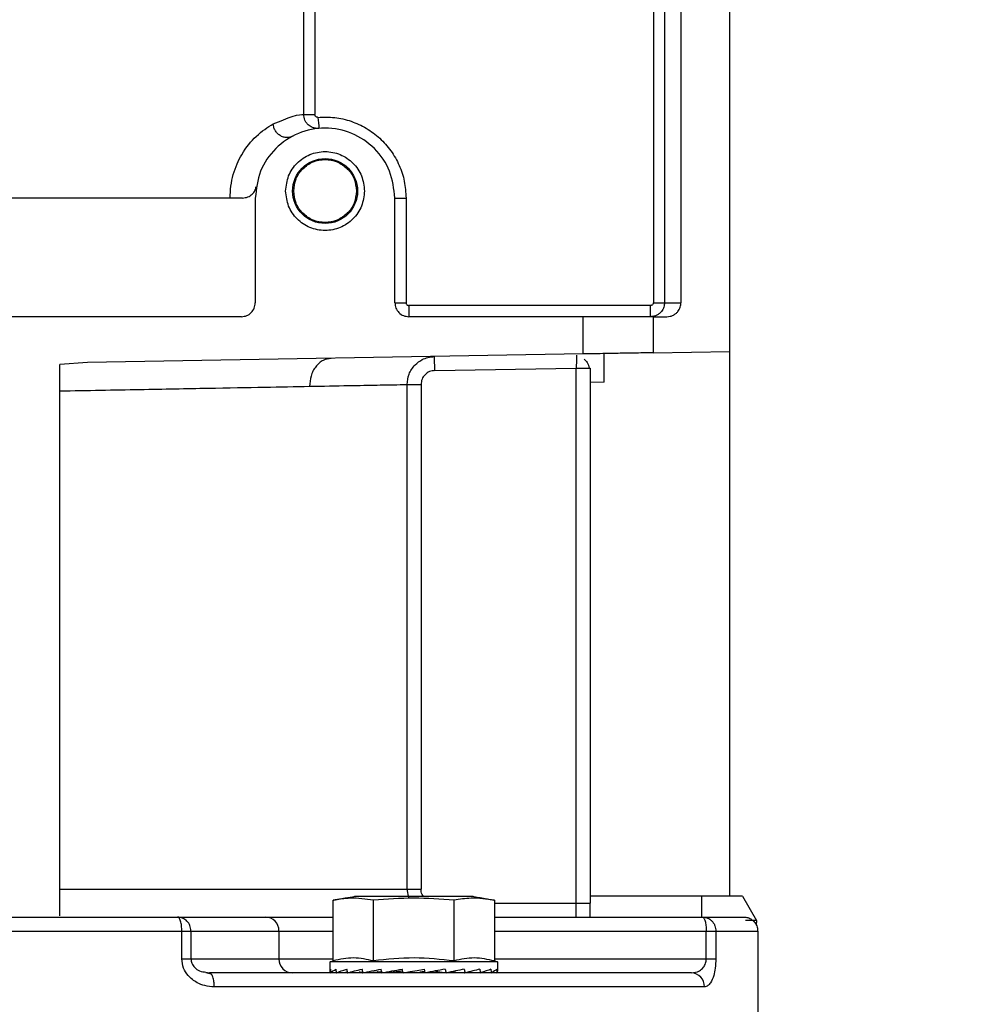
# Model space of a CAD drawing. Header units: inches. Extents: x 170 to 288, y 234 to 248.
# Tile 169 of 256: x 206.715 to 206.804, y 244.4929 to 244.5854. Entities that reach past the tile are written whole.
import ezdxf

# ---------------------------------------------------------------- set-up
doc = ezdxf.new("R2010")
doc.units = ezdxf.units.IN
doc.header["$LTSCALE"] = 0.25
doc.header["$MEASUREMENT"] = 0
doc.layers.add('ANNOTATIONS', color=1, linetype='Continuous')
doc.layers.add('SLIM E GUIDE MOTOR RH', color=7, linetype='Continuous')
doc.styles.add('ARIAL', font='arial.ttf', dxfattribs={"height": 0.09375})
doc.dimstyles.new('STANDARD$0', dxfattribs={"dimtxt": 0.09375, "dimasz": 0.09375, "dimexe": 0.03125, "dimexo": 0.046875, "dimgap": 0.09, "dimtad": 0, "dimtih": 1, "dimtoh": 1, "dimdec": 4, "dimzin": 0, "dimdsep": 46, "dimtxsty": 'ARIAL', "dimcen": 0.09, "dimadec": 0, "dimazin": 0, "dimtfac": 1, "dimtdec": 4, "dimtofl": 0, "dimtmove": 0, "dimatfit": 1, "dimfxl": 1, "dimtolj": 1, "dimtzin": 0, "dimarcsym": 0})

# ---------------------------------------------------------------- blocks, each defined once
blk = doc.blocks.new('*D15')
at = {"layer": 'ANNOTATIONS', "color": 0, "lineweight": -2, "transparency": 16777216}
for p, q in [((206.2789159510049, 244.2744642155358), (206.2789159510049, 245.4337754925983)), ((206.9035328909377, 244.7789401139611), (206.9035328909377, 245.4337754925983)), ((206.1851659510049, 245.4025254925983), (206.0914159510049, 245.4025254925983)), ((206.9972828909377, 245.4025254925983), (207.0910328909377, 245.4025254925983))]:
    blk.add_line(p, q, dxfattribs=at)
at = {"layer": 'ANNOTATIONS', "color": 0, "transparency": 16777216}
for points in [[(206.1851659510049, 245.4181504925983), (206.1851659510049, 245.3869004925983), (206.2789159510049, 245.4025254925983)], [(206.9972828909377, 245.4181504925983), (206.9972828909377, 245.3869004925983), (206.9035328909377, 245.4025254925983)]]:
    blk.add_solid(points, dxfattribs=at)
at = {"layer": 'defpoints', "color": 0, "transparency": 16777216}
for p in [(206.9035328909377, 245.4025254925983), (206.9035328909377, 244.6851901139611), (206.2789159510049, 244.1807142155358)]:
    blk.add_point(p, dxfattribs=at)
at = {"layer": 'ANNOTATIONS', "color": 0, "transparency": 16777216, "insert": (206.642345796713, 245.4025254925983), "char_height": 0.09375, "attachment_point": 5, "style": 'ARIAL'}
blk.add_mtext('\\A1;27 1/2"', dxfattribs=at)

msp = doc.modelspace()

# ---------------------------------------------------------------- linework, layer by layer
at = {"layer": 'SLIM E GUIDE MOTOR RH'}
for p, q in [((206.7817316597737, 244.5030271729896), (206.7817316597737, 244.775993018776)), ((206.7771385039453, 244.6188480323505), (206.7771385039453, 244.5588014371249)), ((206.7416673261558, 244.5764871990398), (206.7416673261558, 244.590964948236)), ((206.7427192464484, 244.5906836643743), (206.7427161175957, 244.5764871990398)), ((206.7745437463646, 244.5866778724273), (206.7745437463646, 244.5588014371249)), ((206.7755928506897, 244.5866778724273), (206.7755928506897, 244.5588014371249)), ((206.7416673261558, 244.5764871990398), (206.7427161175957, 244.5764871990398)), ((206.737112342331, 244.5686439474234), (206.737112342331, 244.5588014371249)), ((206.7502356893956, 244.5588014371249), (206.7502356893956, 244.5686439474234)), ((206.7502356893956, 244.5686439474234), (206.7512857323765, 244.5686439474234)), ((206.7512857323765, 244.5686439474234), (206.7512857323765, 244.5588014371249)), ((206.7502356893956, 244.5588014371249), (206.7512857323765, 244.5588014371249)), ((206.7745437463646, 244.5588014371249), (206.7771385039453, 244.5588014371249)), ((206.7515479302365, 244.5585390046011), (206.7515479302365, 244.5574891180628)), ((206.7742812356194, 244.5585390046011), (206.7515479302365, 244.5585390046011)), ((206.7742812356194, 244.5574891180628), (206.7742812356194, 244.5585390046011)), ((206.7358001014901, 244.5574891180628), (206.6754326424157, 244.5574891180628)), ((206.7679521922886, 244.5574891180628), (206.7515479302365, 244.5574891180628)), ((206.7679521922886, 244.5539840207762), (206.7679521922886, 244.5574891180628)), ((206.7745140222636, 244.5574891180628), (206.7758256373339, 244.5574891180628)), ((206.7745140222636, 244.5574891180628), (206.7745140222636, 244.5540985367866)), ((206.7679521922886, 244.5539840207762), (206.7213185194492, 244.5531699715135)), ((206.7699208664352, 244.551324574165), (206.7699208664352, 244.554018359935)), ((206.7745140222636, 244.5540985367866), (206.7817316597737, 244.5542245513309)), ((206.7213185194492, 244.5531699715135), (206.7187397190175, 244.553008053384)), ((206.7187397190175, 244.5011793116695), (206.7187397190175, 244.553008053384)), ((206.7539899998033, 244.5524277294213), (206.7672960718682, 244.5526600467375)), ((206.7672960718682, 244.5010586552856), (206.7672960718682, 244.5526600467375)), ((206.7685094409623, 244.5526600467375), (206.768608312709, 244.5526600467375)), ((206.768608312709, 244.5526600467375), (206.768608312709, 244.5023709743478)), ((206.7699208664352, 244.551324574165), (206.768608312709, 244.5513016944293)), ((206.7513883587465, 244.5036833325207), (206.7513883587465, 244.5511154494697)), ((206.7513883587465, 244.5511154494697), (206.7526962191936, 244.5511154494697)), ((206.7526962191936, 244.5511154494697), (206.7526962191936, 244.5036833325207)), ((206.7187397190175, 244.5036833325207), (206.7526962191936, 244.5036833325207)), ((206.7515469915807, 244.502860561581), (206.7513883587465, 244.5036833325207)), ((206.7829128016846, 244.5030271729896), (206.768608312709, 244.5030271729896)), ((206.7791071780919, 244.5010586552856), (206.7791071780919, 244.5030271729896)), ((206.7829128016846, 244.5030271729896), (206.7842363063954, 244.5007348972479)), ((206.7444372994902, 244.4969388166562), (206.7444372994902, 244.5026312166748)), ((206.7575913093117, 244.502995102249), (206.7464366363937, 244.502995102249)), ((206.7482257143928, 244.4969388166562), (206.7482257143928, 244.5026312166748)), ((206.7558022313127, 244.4969388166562), (206.7558022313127, 244.5026312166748)), ((206.7595906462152, 244.5026312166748), (206.7595906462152, 244.4969388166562)), ((206.7595906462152, 244.5023709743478), (206.7672960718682, 244.5023709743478)), ((206.7672960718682, 244.5023709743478), (206.768608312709, 244.5023709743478)), ((206.7297917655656, 244.5010586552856), (206.7380700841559, 244.5010586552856)), ((206.7595906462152, 244.5010586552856), (206.7791731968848, 244.5010586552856)), ((206.7842363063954, 244.5007348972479), (206.7831978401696, 244.5007348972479)), ((206.7842363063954, 244.5007348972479), (206.7842131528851, 244.5002927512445)), ((206.6810310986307, 244.4997463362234), (206.7302013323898, 244.4997463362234)), ((206.7302013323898, 244.4971216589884), (206.7302013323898, 244.4997463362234)), ((206.7310592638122, 244.4997463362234), (206.7310592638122, 244.4971216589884)), ((206.7310592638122, 244.4997463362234), (206.7393378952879, 244.4997463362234)), ((206.7393378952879, 244.4997463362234), (206.7393378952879, 244.4971216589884)), ((206.7393378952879, 244.4997463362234), (206.7444372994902, 244.4997463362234)), ((206.7595906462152, 244.4997463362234), (206.7795129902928, 244.4997463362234)), ((206.7795129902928, 244.4971216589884), (206.7795129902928, 244.4997463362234)), ((206.7804200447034, 244.4997463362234), (206.7804200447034, 244.4971216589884)), ((206.7804200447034, 244.4997463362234), (206.7843564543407, 244.4997463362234)), ((206.7843564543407, 244.4997463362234), (206.7843564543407, 244.4912161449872)), ((206.7302013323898, 244.4971216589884), (206.7393378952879, 244.4971216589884)), ((206.7393378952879, 244.4971216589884), (206.7444372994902, 244.4971216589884)), ((206.7441400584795, 244.4968591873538), (206.7444372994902, 244.4969388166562)), ((206.7441400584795, 244.4959938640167), (206.7441400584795, 244.4968591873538)), ((206.7598878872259, 244.4968591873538), (206.7441400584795, 244.4968591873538)), ((206.7595906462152, 244.4971216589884), (206.7795129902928, 244.4971216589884)), ((206.7595906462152, 244.4969388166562), (206.7598878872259, 244.4968591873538)), ((206.7598878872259, 244.4968591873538), (206.7598878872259, 244.4959938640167)), ((206.7795129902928, 244.4971216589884), (206.7804200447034, 244.4971216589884)), ((206.732462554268, 244.495833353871), (206.7329606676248, 244.4957177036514)), ((206.732472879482, 244.4958773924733), (206.7327917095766, 244.4958093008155)), ((206.7329609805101, 244.4957171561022), (206.7327917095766, 244.4958093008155)), ((206.7442045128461, 244.4958167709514), (206.744210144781, 244.4958170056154)), ((206.744210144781, 244.4958167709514), (206.7447451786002, 244.4958401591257)), ((206.7447314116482, 244.4958167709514), (206.7447470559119, 244.4958175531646)), ((206.7447470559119, 244.4958167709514), (206.7457726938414, 244.4958633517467)), ((206.7457545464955, 244.4958167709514), (206.7457792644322, 244.4958182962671)), ((206.7457795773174, 244.4958167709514), (206.7472229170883, 244.4958901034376)), ((206.7472041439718, 244.4958167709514), (206.7472363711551, 244.4958195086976)), ((206.7472366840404, 244.4958167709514), (206.7489954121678, 244.495926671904)), ((206.7486011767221, 244.4958951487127), (206.7486380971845, 244.4959043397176)), ((206.7486258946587, 244.4959035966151), (206.7486011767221, 244.4958951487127)), ((206.749019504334, 244.4958167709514), (206.750757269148, 244.4959715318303)), ((206.7503677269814, 244.4958951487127), (206.7509622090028, 244.496003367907)), ((206.750757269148, 244.4959715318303), (206.7503677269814, 244.4958951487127)), ((206.7525754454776, 244.4958951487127), (206.7530253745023, 244.4959715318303)), ((206.7529796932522, 244.4961636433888), (206.7530619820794, 244.4958167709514)), ((206.7540948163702, 244.4959715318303), (206.753660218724, 244.4958951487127)), ((206.7540882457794, 244.4960004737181), (206.7540948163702, 244.4959715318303)), ((206.7540948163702, 244.4959715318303), (206.7550459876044, 244.4958167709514)), ((206.7555938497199, 244.4959224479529), (206.7568234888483, 244.4958167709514)), ((206.7562790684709, 244.4958487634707), (206.7567909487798, 244.4958167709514)), ((206.7570866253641, 244.4958757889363), (206.758248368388, 244.4958167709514)), ((206.75713324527, 244.4958865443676), (206.75827339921, 244.4958167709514)), ((206.7584082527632, 244.4958563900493), (206.7592805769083, 244.4958167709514)), ((206.7584223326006, 244.4958606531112), (206.7592965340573, 244.4958167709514)), ((206.7593409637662, 244.4958376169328), (206.7598178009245, 244.4958167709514)), ((206.7593428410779, 244.4958384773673), (206.7598231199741, 244.4958167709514)), ((206.7781184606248, 244.4958093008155), (206.7783668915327, 244.4958492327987)), ((206.7793474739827, 244.4944969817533), (206.7332522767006, 244.4944969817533))]:
    msp.add_line(p, q, dxfattribs=at)
at = {"layer": 'SLIM E GUIDE MOTOR RH', "flags": 128}
for points in [[(206.7539899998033, 244.5524277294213), (206.7539856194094, 244.5526837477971), (206.7539812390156, 244.5529299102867), (206.753977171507, 244.5531567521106), (206.753973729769, 244.5533555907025), (206.7539709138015, 244.5535187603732), (206.7539687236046, 244.5536400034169), (206.7539674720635, 244.5537147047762), (206.7539671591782, 244.5537398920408)], [(206.7510066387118, 244.4958167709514), (206.7516633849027, 244.4959322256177), (206.7523226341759, 244.4960481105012), (206.7529796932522, 244.4961636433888)]]:
    msp.add_lwpolyline(points, dxfattribs=at)
at = {"layer": 'SLIM E GUIDE MOTOR RH'}
msp.add_circle((206.7436740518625, 244.5693001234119), 0.003051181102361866, dxfattribs=at)
for centre, radius, start, end in [((206.9943078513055, 244.5979552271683), 0.2522434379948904, 184.941854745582, 185.1803192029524), ((206.738047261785, 244.4997680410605), 0.001290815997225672, 359.03653644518, 88.98692480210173), ((206.7406280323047, 244.4970994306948), 0.001290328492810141, 179.0129254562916, 268.9946958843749), ((206.7780752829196, 244.4945372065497), 0.001272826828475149, 358.1889956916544, 88.05600028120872)]:
    msp.add_arc(centre, radius, start, end, dxfattribs=at)
at = {"layer": 'SLIM E GUIDE MOTOR RH', "extrusion": (0, 0, -1)}
for centre, major_axis, ratio, start_param, end_param in [((206.7520139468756, 244.4959938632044), (-0.007874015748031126, 0), 0.1757871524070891, 6.154890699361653, 6.406153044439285), ((206.7520139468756, 244.5002348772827), (0, 0.03319175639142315), 0.2372280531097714, 4.578884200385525, 4.589421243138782), ((206.7520139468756, 244.5002348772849), (-0.0021501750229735, 0.03318812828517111), 0.2282368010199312, 4.593670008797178, 4.604207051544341), ((206.7520139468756, 244.4959938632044), (-0.007873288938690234, -0.0007082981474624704), 0.1510418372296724, 0.4088913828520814, 0.6601537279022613), ((206.7520139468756, 244.4959938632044), (-0.007873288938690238, 0.0007082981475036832), 0.1510418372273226, 5.617704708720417, 5.649603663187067), ((206.7520139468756, 244.5002348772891), (-0.004106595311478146, 0.03318134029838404), 0.2024732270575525, 4.603937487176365, 4.614474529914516), ((206.7520139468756, 244.4959938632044), (-0.007873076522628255, -0.0009937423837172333), 0.1223802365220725, 0.6725492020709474, 0.9238115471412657), ((206.7520139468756, 244.5002348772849), (-0.006910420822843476, 0.03318244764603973), 0.1137473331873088, 4.602568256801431, 4.613105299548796), ((206.7520139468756, 244.4959938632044), (-0.007873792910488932, -0.001339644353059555), 0.04421959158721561, 1.188225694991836, 1.439488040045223), ((206.7520139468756, 244.5002348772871), (-0.00763236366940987, 0.03318877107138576), 0.05832561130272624, 4.592296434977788, 4.602833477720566), ((206.7520139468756, 244.4959938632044), (-0.00787379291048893, -0.001339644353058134), 0.04421959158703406, 4.335145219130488, 4.586407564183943), ((206.7520139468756, 244.5002348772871), (-0.007632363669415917, 0.03318877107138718), 0.0583256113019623, 1.707176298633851, 1.71771334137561), ((206.7520139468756, 244.4959938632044), (-0.007873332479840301, -0.001207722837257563), 0.08588791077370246, 4.078996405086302, 4.330258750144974), ((206.7520139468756, 244.5002348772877), (-0.005722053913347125, 0.0331786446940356), 0.1630291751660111, 1.721872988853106, 1.732410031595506), ((206.7520139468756, 244.4959938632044), (-0.007873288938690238, -0.000708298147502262), 0.151041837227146, 3.555810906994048, 3.807073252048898), ((206.7520139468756, 244.500234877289), (-0.004106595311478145, 0.03318134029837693), 0.2024732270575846, 1.718817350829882, 1.729354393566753), ((206.7520139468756, 244.4959938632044), (-0.007873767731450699, -0.0003688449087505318), 0.1694362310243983, 3.288361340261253, 3.539623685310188), ((206.7520139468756, 244.5002348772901), (-0.002150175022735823, 0.03318812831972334), 0.228236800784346, 1.708549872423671, 1.719086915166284), ((206.7520139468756, 244.4959938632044), (-0.007874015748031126, 0), 0.1757871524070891, 3.141592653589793, 3.26988726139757)]:
    msp.add_ellipse(centre, major_axis=major_axis, ratio=ratio, start_param=start_param, end_param=end_param, dxfattribs=at)
at = {"layer": 'SLIM E GUIDE MOTOR RH', "extrusion": (0, 0, -0.9999999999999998)}
for major_axis, ratio, start_param, end_param in [((-0.007873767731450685, -0.0003688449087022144), 0.1694362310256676, 0.1414418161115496, 0.3927041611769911), ((-0.00787307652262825, 0.000993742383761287), 0.1223802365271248, 5.354046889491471, 5.404737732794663), ((-0.007873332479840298, -0.001207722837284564), 0.08588791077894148, 0.9320768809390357, 1.183339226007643), ((-0.00787307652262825, -0.000993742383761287), 0.1223802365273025, 3.819468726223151, 4.070731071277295)]:
    msp.add_ellipse((206.7520139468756, 244.4959938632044), major_axis=major_axis, ratio=ratio, start_param=start_param, end_param=end_param, dxfattribs=at)
at = {"layer": 'SLIM E GUIDE MOTOR RH', "extrusion": (0, 0, -0.9999999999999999)}
for centre, major_axis, ratio, start_param, end_param in [((206.7520139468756, 244.5002348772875), (-0.005722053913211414, 0.03317864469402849), 0.1630291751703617, 4.606993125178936, 4.617530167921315), ((206.7520139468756, 244.5002348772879), (-0.006910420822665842, 0.03318244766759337), 0.1137473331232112, 1.717448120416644, 1.727985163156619)]:
    msp.add_ellipse(centre, major_axis=major_axis, ratio=ratio, start_param=start_param, end_param=end_param, dxfattribs=at)
at = {"layer": 'SLIM E GUIDE MOTOR RH'}
for points, knots in [([(206.7387872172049, 244.5756047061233), (206.7394566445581, 244.5758789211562), (206.7409985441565, 244.5765105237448), (206.741425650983, 244.5764956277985), (206.7416673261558, 244.5764871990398)], [0, 0, 0, 0, 0.4341575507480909, 0.9999999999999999, 0.9999999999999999, 0.9999999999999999, 0.9999999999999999]), ([(206.7430947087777, 244.5751800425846), (206.7429820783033, 244.5751784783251), (206.7427711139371, 244.5751755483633), (206.7424207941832, 244.5752806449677), (206.7421250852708, 244.5754678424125), (206.7419005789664, 244.575722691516), (206.7417666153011, 244.5759644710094), (206.7416827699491, 244.5762224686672), (206.7416724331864, 244.5763996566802), (206.7416673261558, 244.5764871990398)], [0, 0, 0, 0, 0.1548318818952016, 0.2900104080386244, 0.49957185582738, 0.6290773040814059, 0.7556171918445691, 0.8792590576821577, 0.9999999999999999, 0.9999999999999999, 0.9999999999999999, 0.9999999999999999]), ([(206.7430020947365, 244.576225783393), (206.7429833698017, 244.5762252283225), (206.7429468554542, 244.5762241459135), (206.7428935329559, 244.5762363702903), (206.7428443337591, 244.5762592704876), (206.7428005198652, 244.5762922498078), (206.742763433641, 244.5763325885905), (206.7427361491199, 244.5763794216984), (206.7427196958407, 244.5764317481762), (206.7427173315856, 244.5764683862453), (206.7427161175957, 244.5764871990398)], [0, 0, 0, 0, 0.1286120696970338, 0.2507985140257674, 0.37278043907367, 0.4999797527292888, 0.6261133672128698, 0.7477966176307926, 0.8704994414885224, 1, 1, 1, 1]), ([(206.7430020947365, 244.576225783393), (206.7435290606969, 244.5762407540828), (206.744582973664, 244.5762706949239), (206.7461325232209, 244.5759016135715), (206.7475746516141, 244.5752445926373), (206.7488500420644, 244.574298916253), (206.7499047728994, 244.5731120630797), (206.7506865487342, 244.571733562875), (206.7511905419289, 244.5702225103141), (206.7512540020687, 244.5691701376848), (206.7512857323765, 244.5686439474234)], [0, 0, 0, 0, 0.1250053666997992, 0.2500062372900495, 0.3749911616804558, 0.5000065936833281, 0.6250041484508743, 0.7500017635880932, 0.8749999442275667, 1, 1, 1, 1]), ([(206.7347409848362, 244.5686439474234), (206.7347559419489, 244.5690200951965), (206.7347862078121, 244.569781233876), (206.7351087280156, 244.5712399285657), (206.7358974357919, 244.5730197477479), (206.7373174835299, 244.5746924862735), (206.738266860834, 244.5752817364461), (206.7387872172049, 244.5756047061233)], [0, 0, 0, 0, 0.09729799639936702, 0.196883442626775, 0.3990288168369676, 0.6706060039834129, 1, 1, 1, 1]), ([(206.7406066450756, 244.5744446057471), (206.7405259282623, 244.5744091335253), (206.7403563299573, 244.5743346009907), (206.7400610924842, 244.5743074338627), (206.7397432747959, 244.5743595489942), (206.7394314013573, 244.5745049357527), (206.7391605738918, 244.574730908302), (206.7389591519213, 244.5750102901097), (206.7388294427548, 244.575307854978), (206.7388008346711, 244.5755089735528), (206.7387872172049, 244.5756047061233)], [0, 0, 0, 0, 0.1109681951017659, 0.2331610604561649, 0.3641492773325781, 0.4999841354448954, 0.6358320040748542, 0.7667959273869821, 0.8889947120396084, 1, 1, 1, 1]), ([(206.7502356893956, 244.5686439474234), (206.7501371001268, 244.5695027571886), (206.7499399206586, 244.5712203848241), (206.7484225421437, 244.5734046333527), (206.7462535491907, 244.5748639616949), (206.7436740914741, 244.575376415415), (206.7410945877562, 244.5748641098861), (206.7389258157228, 244.5734044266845), (206.7374080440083, 244.5712204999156), (206.7372109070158, 244.5695027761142), (206.737112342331, 244.5686439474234)], [0, 0, 0, 0, 0.1249989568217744, 0.2499990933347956, 0.3750024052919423, 0.4999946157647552, 0.6250018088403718, 0.7499924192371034, 0.8750010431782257, 1, 1, 1, 1]), ([(206.7399667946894, 244.5693001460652), (206.7400225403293, 244.5697853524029), (206.7401340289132, 244.5707557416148), (206.7409911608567, 244.5719898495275), (206.7422166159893, 244.5728145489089), (206.7436740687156, 244.5731039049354), (206.7451315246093, 244.5728145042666), (206.7463568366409, 244.5719897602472), (206.7472143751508, 244.570755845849), (206.7473258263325, 244.569785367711), (206.7473815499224, 244.5693001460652)], [0, 0, 0, 0, 0.1249970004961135, 0.2499879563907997, 0.3749901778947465, 0.5000057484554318, 0.6249948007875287, 0.7499970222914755, 0.8750029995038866, 1, 1, 1, 1]), ([(206.740721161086, 244.5693001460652), (206.740765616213, 244.569686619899), (206.7408545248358, 244.5704595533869), (206.741537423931, 244.5714422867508), (206.7425133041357, 244.5720992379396), (206.7436740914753, 244.5723296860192), (206.7448348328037, 244.5720990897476), (206.7458109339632, 244.5714424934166), (206.7464934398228, 244.5704594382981), (206.7465823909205, 244.5696866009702), (206.7466268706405, 244.5693001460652)], [0, 0, 0, 0, 0.1250070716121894, 0.2500095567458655, 0.3749932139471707, 0.5000119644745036, 0.6249974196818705, 0.750009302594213, 0.8749929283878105, 1, 1, 1, 1]), ([(206.7359102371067, 244.5686439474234), (206.7360829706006, 244.5686632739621), (206.7364095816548, 244.5686998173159), (206.7368104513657, 244.5689690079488), (206.7370912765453, 244.56932027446), (206.7371684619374, 244.569605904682), (206.7372040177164, 244.5697374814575)], [0, 0, 0, 0, 0.3122329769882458, 0.5903819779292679, 0.8113077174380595, 1, 1, 1, 1]), ([(206.7473815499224, 244.5693001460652), (206.7473258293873, 244.5688148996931), (206.7472143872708, 244.5678443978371), (206.7463568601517, 244.5666104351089), (206.7451314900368, 244.5657858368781), (206.7436740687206, 244.5654962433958), (206.7422166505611, 244.56578579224), (206.7409911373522, 244.5666103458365), (206.7401340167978, 244.5678445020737), (206.7400225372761, 244.5688149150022), (206.7399667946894, 244.5693001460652)], [0, 0, 0, 0, 0.1250025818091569, 0.2500075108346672, 0.3750049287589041, 0.4999942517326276, 0.6250100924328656, 0.7500075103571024, 0.874997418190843, 1, 1, 1, 1]), ([(206.7466268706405, 244.5693001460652), (206.7465823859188, 244.5689136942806), (206.7464934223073, 244.5681408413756), (206.7458109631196, 244.5671577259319), (206.7448348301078, 244.566501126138), (206.7436740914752, 244.5662705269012), (206.7425133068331, 244.566500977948), (206.741537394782, 244.5671579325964), (206.7408545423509, 244.5681407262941), (206.7407656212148, 244.5689136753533), (206.740721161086, 244.5693001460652)], [0, 0, 0, 0, 0.1250053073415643, 0.2499942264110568, 0.3750043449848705, 0.4999880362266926, 0.6250050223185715, 0.7499869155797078, 0.8749946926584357, 1, 1, 1, 1]), ([(206.7359102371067, 244.5686439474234), (206.7337433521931, 244.5686439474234), (206.7294095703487, 244.5686439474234), (206.7218773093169, 244.5686439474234), (206.7138892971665, 244.5686439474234), (206.7056163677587, 244.5686439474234), (206.6973433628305, 244.5686439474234), (206.6893552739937, 244.5686439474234), (206.681823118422, 244.5686439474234), (206.6774893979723, 244.5686439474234), (206.6753225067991, 244.5686439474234)], [0, 0, 0, 0, 0.1250004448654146, 0.2500015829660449, 0.3750005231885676, 0.4999998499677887, 0.6249991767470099, 0.750002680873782, 0.8749995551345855, 1, 1, 1, 1]), ([(206.7358001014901, 244.5574891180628), (206.7359720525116, 244.5575088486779), (206.7363159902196, 244.5575483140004), (206.7367498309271, 244.5578517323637), (206.7370532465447, 244.5582855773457), (206.7370926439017, 244.558629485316), (206.737112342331, 244.5588014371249)], [0, 0, 0, 0, 0.2499891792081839, 0.5000302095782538, 0.7500182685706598, 1, 1, 1, 1]), ([(206.7502356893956, 244.5588014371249), (206.7502553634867, 244.5586294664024), (206.7502947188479, 244.5582854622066), (206.7505985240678, 244.5578519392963), (206.7510320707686, 244.5575482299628), (206.7513759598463, 244.5575088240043), (206.7515479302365, 244.5574891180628)], [0, 0, 0, 0, 0.2499922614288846, 0.5000757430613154, 0.7500002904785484, 1, 1, 1, 1]), ([(206.7512857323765, 244.5588014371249), (206.7512894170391, 244.5587665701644), (206.7512967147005, 244.5586975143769), (206.7513585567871, 244.558611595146), (206.7514444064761, 244.558550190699), (206.7515133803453, 244.5585427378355), (206.7515479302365, 244.5585390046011)], [0, 0, 0, 0, 0.2525043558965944, 0.5000977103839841, 0.7495925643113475, 1, 1, 1, 1]), ([(206.7755928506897, 244.5588014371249), (206.7755801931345, 244.5586638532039), (206.775552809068, 244.5583661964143), (206.7753562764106, 244.5580194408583), (206.7751145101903, 244.5577753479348), (206.77487587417, 244.5576203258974), (206.7745928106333, 244.5575108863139), (206.7743869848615, 244.5574965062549), (206.7742812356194, 244.5574891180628)], [0, 0, 0, 0, 0.2001974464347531, 0.4331184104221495, 0.5624815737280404, 0.7000801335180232, 0.8459070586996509, 0.9999999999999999, 0.9999999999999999, 0.9999999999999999, 0.9999999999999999]), ([(206.7745437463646, 244.5588014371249), (206.7745400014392, 244.5587668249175), (206.7745325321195, 244.5586977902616), (206.7744709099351, 244.5586119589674), (206.7743850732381, 244.5585500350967), (206.774316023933, 244.5585427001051), (206.7742812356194, 244.5585390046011)], [0, 0, 0, 0, 0.2507363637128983, 0.5000980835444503, 0.7481401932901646, 1, 1, 1, 1]), ([(206.7758256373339, 244.5574891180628), (206.7759292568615, 244.5574960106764), (206.776136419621, 244.5575097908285), (206.7764181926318, 244.5576193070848), (206.7766607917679, 244.5577751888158), (206.7769022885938, 244.5580201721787), (206.7770990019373, 244.5583686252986), (206.77712604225, 244.5586648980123), (206.7771385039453, 244.5588014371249)], [0, 0, 0, 0, 0.1508367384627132, 0.3015624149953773, 0.4351885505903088, 0.5691054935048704, 0.8014196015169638, 1, 1, 1, 1]), ([(206.7745140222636, 244.5574891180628), (206.7744647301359, 244.5574891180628), (206.7743661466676, 244.5574891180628), (206.773607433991, 244.5574891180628), (206.7725229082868, 244.5574891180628), (206.7712331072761, 244.5574891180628), (206.7699433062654, 244.5574891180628), (206.7688587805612, 244.5574891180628), (206.7681000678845, 244.5574891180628), (206.7680014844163, 244.5574891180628), (206.7679521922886, 244.5574891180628)], [0, 0, 0, 0, 0.1249971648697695, 0.2499923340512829, 0.3749938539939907, 0.5, 0.6250061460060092, 0.750007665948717, 0.8750028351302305, 1, 1, 1, 1]), ([(206.7745140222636, 244.5540985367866), (206.7744690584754, 244.5540977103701), (206.7744005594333, 244.554096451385), (206.773988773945, 244.5540892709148), (206.7734844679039, 244.5540807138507), (206.7728073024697, 244.5540684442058), (206.7719977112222, 244.5540544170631), (206.7712331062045, 244.5540413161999), (206.7704685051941, 244.554028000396), (206.7696589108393, 244.5540141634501), (206.7689817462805, 244.5540018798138), (206.7684774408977, 244.5539931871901), (206.7680656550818, 244.5539860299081), (206.7679971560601, 244.553984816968), (206.7679521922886, 244.5539840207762)], [0, 0, 0, 0, 0.1212618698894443, 0.1847335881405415, 0.2498943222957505, 0.3548404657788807, 0.4224418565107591, 0.4999999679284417, 0.5775582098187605, 0.6451594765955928, 0.750105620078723, 0.8152664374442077, 0.8787381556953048, 1, 1, 1, 1]), ([(206.768608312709, 244.5539954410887), (206.7685921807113, 244.5539951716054), (206.7685585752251, 244.5539946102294), (206.7683451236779, 244.5539908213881), (206.7680836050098, 244.5539862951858), (206.7679521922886, 244.5539840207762)], [0, 0, 0, 0, 0.3147431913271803, 0.6556595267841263, 1, 1, 1, 1]), ([(206.7442570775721, 244.5535703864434), (206.743996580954, 244.5535312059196), (206.7435960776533, 244.5534709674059), (206.7431176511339, 244.5531403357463), (206.7427904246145, 244.5528010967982), (206.7425279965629, 244.5523826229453), (206.7422759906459, 244.5517761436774), (206.7422370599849, 244.5512731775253), (206.7422117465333, 244.5509461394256)], [0, 0, 0, 0, 0.2399316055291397, 0.3688854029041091, 0.5004377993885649, 0.631924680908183, 0.7606704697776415, 0.9999999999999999, 0.9999999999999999, 0.9999999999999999, 0.9999999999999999]), ([(206.7513883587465, 244.5511154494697), (206.7514231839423, 244.5514452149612), (206.7514763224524, 244.5519483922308), (206.7517981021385, 244.5525531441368), (206.752190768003, 244.5530488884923), (206.7527191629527, 244.5534328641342), (206.7533553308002, 244.5536860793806), (206.7537534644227, 244.5537210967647), (206.7539671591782, 244.5537398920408)], [0, 0, 0, 0, 0.2416307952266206, 0.3686957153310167, 0.499512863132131, 0.7063832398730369, 0.8424037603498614, 0.9999999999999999, 0.9999999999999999, 0.9999999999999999, 0.9999999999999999]), ([(206.7673170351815, 244.553866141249), (206.7673164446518, 244.5538325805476), (206.7673151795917, 244.5537606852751), (206.7673119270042, 244.5535591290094), (206.7673070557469, 244.5532901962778), (206.7673011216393, 244.5529658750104), (206.7672978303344, 244.5527665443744), (206.7672960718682, 244.5526600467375)], [0, 0, 0, 0, 0.1532637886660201, 0.3283287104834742, 0.6101542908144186, 0.7917146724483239, 0.9999999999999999, 0.9999999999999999, 0.9999999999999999, 0.9999999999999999]), ([(206.7680338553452, 244.5534891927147), (206.7681371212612, 244.5533938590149), (206.7683603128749, 244.5531878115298), (206.7684619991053, 244.5528313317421), (206.7685166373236, 244.552639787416)], [0, 0, 0, 0, 0.4626782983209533, 1, 1, 1, 1]), ([(206.7680385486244, 244.5534918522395), (206.7681400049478, 244.553399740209), (206.7683611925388, 244.553198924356), (206.7684622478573, 244.5528493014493), (206.7685169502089, 244.5526600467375)], [0, 0, 0, 0, 0.4586890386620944, 1, 1, 1, 1]), ([(206.7539899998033, 244.5524277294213), (206.7538198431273, 244.5524055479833), (206.7534796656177, 244.5523612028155), (206.7530529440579, 244.5520568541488), (206.752754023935, 244.5516263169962), (206.7527154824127, 244.551285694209), (206.7526962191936, 244.5511154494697)], [0, 0, 0, 0, 0.2502233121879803, 0.5002468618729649, 0.7502212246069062, 1, 1, 1, 1]), ([(206.7672960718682, 244.5526600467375), (206.7674689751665, 244.5526600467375), (206.7678148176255, 244.5526600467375), (206.7682343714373, 244.5526600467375), (206.768473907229, 244.5526600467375), (206.768509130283, 244.5526600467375), (206.7685094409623, 244.5526600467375)], [0, 0, 0, 0, 0.3323250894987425, 0.6647191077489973, 0.9970427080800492, 0.9999999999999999, 0.9999999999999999, 0.9999999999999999, 0.9999999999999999]), ([(206.7187397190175, 244.5505129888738), (206.7212865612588, 244.5505598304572), (206.7262058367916, 244.5506503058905), (206.732626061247, 244.550768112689), (206.7380037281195, 244.5508680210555), (206.7408483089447, 244.5509208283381), (206.7422117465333, 244.5509461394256)], [0, 0, 0, 0, 0.278646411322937, 0.5382109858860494, 0.7786596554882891, 1, 1, 1, 1]), ([(206.7422117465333, 244.5509461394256), (206.743482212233, 244.550969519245), (206.7460006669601, 244.5510158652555), (206.7486965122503, 244.5510654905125), (206.7506087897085, 244.5511009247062), (206.7511301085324, 244.551110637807), (206.7513883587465, 244.5511154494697)], [0, 0, 0, 0, 0.2568098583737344, 0.5090763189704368, 0.7568068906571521, 1, 1, 1, 1]), ([(206.7529211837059, 244.502995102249), (206.7528754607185, 244.5030552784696), (206.7527250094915, 244.5032532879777), (206.7527080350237, 244.5035068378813), (206.7526962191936, 244.5036833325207)], [0, 0, 0, 0, 0.3039057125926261, 1, 1, 1, 1]), ([(206.7443600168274, 244.5026149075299), (206.7447606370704, 244.5026967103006), (206.7454759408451, 244.5028427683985), (206.7461970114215, 244.5029568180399), (206.7465142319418, 244.5030069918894)], [0, 0, 0, 0, 0.5600700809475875, 0.9999999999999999, 0.9999999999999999, 0.9999999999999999, 0.9999999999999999]), ([(206.7482257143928, 244.5026312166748), (206.7474947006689, 244.5027403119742), (206.7462309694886, 244.5029289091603), (206.7449691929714, 244.5027194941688), (206.7444372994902, 244.5026312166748)], [0, 0, 0, 0, 0.5784566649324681, 1, 1, 1, 1]), ([(206.7558022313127, 244.5026312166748), (206.7545394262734, 244.5027307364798), (206.7520139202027, 244.502929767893), (206.7494884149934, 244.5027307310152), (206.7482257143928, 244.5026312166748)], [0, 0, 0, 0, 0.5000205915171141, 1, 1, 1, 1]), ([(206.7595906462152, 244.5026312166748), (206.7588597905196, 244.5027403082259), (206.7575962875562, 244.5029289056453), (206.7563342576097, 244.5027194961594), (206.7558022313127, 244.5026312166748)], [0, 0, 0, 0, 0.5784360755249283, 0.9999999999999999, 0.9999999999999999, 0.9999999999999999, 0.9999999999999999]), ([(206.7575134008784, 244.5030069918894), (206.7579171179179, 244.5029424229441), (206.7586380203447, 244.502827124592), (206.7593530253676, 244.502679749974), (206.7596676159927, 244.5026149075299)], [0, 0, 0, 0, 0.5600162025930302, 1, 1, 1, 1]), ([(206.768608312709, 244.5010586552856), (206.768608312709, 244.5012658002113), (206.768608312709, 244.5016800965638), (206.768608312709, 244.502140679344), (206.768608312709, 244.5023709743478)], [0, 0, 0, 0, 0.4999921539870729, 1, 1, 1, 1]), ([(206.6814409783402, 244.5010586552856), (206.6840618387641, 244.5010586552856), (206.6893051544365, 244.5010586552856), (206.6974240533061, 244.5010586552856), (206.7056164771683, 244.5010586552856), (206.7138089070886, 244.5010586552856), (206.7219277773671, 244.5010586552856), (206.7271710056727, 244.5010586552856), (206.7297917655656, 244.5010586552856)], [0, 0, 0, 0, 0.1666369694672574, 0.3333753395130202, 0.5000001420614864, 0.6666313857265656, 0.8333700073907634, 1, 1, 1, 1]), ([(206.7302013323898, 244.4997463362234), (206.7301958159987, 244.4999114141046), (206.7301873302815, 244.5001653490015), (206.7301365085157, 244.5004709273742), (206.7300837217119, 244.5006811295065), (206.7300176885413, 244.5008504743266), (206.7299227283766, 244.501014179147), (206.7298433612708, 244.501041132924), (206.7297917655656, 244.5010586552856)], [0, 0, 0, 0, 0.2394563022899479, 0.3683492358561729, 0.5000012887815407, 0.6316461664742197, 0.7605371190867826, 0.9999999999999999, 0.9999999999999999, 0.9999999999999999, 0.9999999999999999]), ([(206.7310592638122, 244.4997463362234), (206.7310402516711, 244.4999182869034), (206.7310022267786, 244.5002621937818), (206.7307091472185, 244.5006960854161), (206.7302900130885, 244.5009994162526), (206.7299578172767, 244.5010389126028), (206.7297917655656, 244.5010586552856)], [0, 0, 0, 0, 0.249978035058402, 0.4999640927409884, 0.7500515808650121, 1, 1, 1, 1]), ([(206.7380700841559, 244.5010586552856), (206.7384912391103, 244.5010586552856), (206.7393335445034, 244.5010586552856), (206.7415753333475, 244.5010586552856), (206.7435247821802, 244.5010586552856), (206.7444372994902, 244.5010586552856)], [0, 0, 0, 0, 0.3472226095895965, 0.6944414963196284, 1, 1, 1, 1]), ([(206.7791731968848, 244.5010586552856), (206.7792176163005, 244.5010389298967), (206.7793064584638, 244.500999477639), (206.7794192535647, 244.5006960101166), (206.779497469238, 244.5002621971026), (206.7795078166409, 244.4999182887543), (206.7795129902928, 244.4997463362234)], [0, 0, 0, 0, 0.2499966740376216, 0.500012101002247, 0.7500084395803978, 0.9999999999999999, 0.9999999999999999, 0.9999999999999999, 0.9999999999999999]), ([(206.7791731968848, 244.5010586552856), (206.7793300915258, 244.5010411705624), (206.7795713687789, 244.5010142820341), (206.779861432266, 244.5008503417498), (206.7800614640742, 244.5006812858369), (206.7802221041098, 244.5004708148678), (206.7803777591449, 244.5001654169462), (206.7804033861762, 244.4999114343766), (206.7804200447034, 244.4997463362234)], [0, 0, 0, 0, 0.2395029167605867, 0.3683147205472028, 0.5000403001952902, 0.6316274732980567, 0.7605441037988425, 1, 1, 1, 1]), ([(206.7791731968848, 244.5010586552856), (206.7799434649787, 244.5010586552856), (206.7814844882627, 244.5010586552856), (206.7827843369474, 244.5010586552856), (206.7829576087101, 244.5010586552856), (206.7830442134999, 244.5010586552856)], [0, 0, 0, 0, 0.3332725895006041, 0.6667559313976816, 1, 1, 1, 1]), ([(206.7830442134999, 244.5010586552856), (206.7831709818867, 244.5010479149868), (206.7834343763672, 244.5010255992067), (206.7838042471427, 244.5008418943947), (206.7841231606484, 244.5005368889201), (206.7843366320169, 244.5001255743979), (206.7843483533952, 244.4998156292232), (206.7843539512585, 244.4996676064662)], [0, 0, 0, 0, 0.1779617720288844, 0.3697621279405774, 0.567164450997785, 0.7932875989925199, 1, 1, 1, 1]), ([(206.7302013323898, 244.4997463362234), (206.7303020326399, 244.4997463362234), (206.7305033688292, 244.4997463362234), (206.7307537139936, 244.4997463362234), (206.7309526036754, 244.4997463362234), (206.7310237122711, 244.4997463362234), (206.7310592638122, 244.4997463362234)], [0, 0, 0, 0, 0.250098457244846, 0.5000371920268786, 0.7500379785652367, 1, 1, 1, 1]), ([(206.7795129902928, 244.4997463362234), (206.7796156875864, 244.4997463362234), (206.7798211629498, 244.4997463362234), (206.7800830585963, 244.4997463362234), (206.7802963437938, 244.4997463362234), (206.780378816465, 244.4997463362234), (206.7804200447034, 244.4997463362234)], [0, 0, 0, 0, 0.2498530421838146, 0.4999026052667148, 0.750000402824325, 1, 1, 1, 1]), ([(206.7332522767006, 244.4944969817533), (206.7329487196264, 244.4945188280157), (206.732395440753, 244.4945586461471), (206.7315361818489, 244.4948990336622), (206.7308213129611, 244.4954494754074), (206.7303010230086, 244.4962550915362), (206.7302349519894, 244.4968294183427), (206.7302013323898, 244.4971216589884)], [0, 0, 0, 0, 0.2106094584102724, 0.3838677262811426, 0.6274665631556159, 0.8104399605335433, 1, 1, 1, 1]), ([(206.7310592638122, 244.4971216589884), (206.7310634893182, 244.4970528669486), (206.7310721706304, 244.4969115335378), (206.731166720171, 244.4966253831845), (206.7314223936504, 244.4962707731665), (206.7318893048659, 244.4959474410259), (206.732271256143, 244.4959015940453), (206.732472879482, 244.4958773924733)], [0, 0, 0, 0, 0.08589676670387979, 0.1764751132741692, 0.3821747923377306, 0.6738642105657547, 1, 1, 1, 1]), ([(206.7482257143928, 244.4969388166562), (206.7476003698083, 244.4970739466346), (206.7463376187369, 244.4973468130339), (206.7450747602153, 244.4970756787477), (206.7444372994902, 244.4969388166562)], [0, 0, 0, 0, 0.4952239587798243, 1, 1, 1, 1]), ([(206.7558022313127, 244.4969388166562), (206.7545516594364, 244.4970739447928), (206.7520263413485, 244.4973468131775), (206.7495006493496, 244.4970756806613), (206.7482257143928, 244.4969388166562)], [0, 0, 0, 0, 0.495213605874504, 0.9999999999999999, 0.9999999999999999, 0.9999999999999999, 0.9999999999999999]), ([(206.7595906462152, 244.4969388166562), (206.758965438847, 244.4970739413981), (206.7577028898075, 244.4973468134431), (206.7564398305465, 244.4970756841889), (206.7558022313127, 244.4969388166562)], [0, 0, 0, 0, 0.49519452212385, 1, 1, 1, 1]), ([(206.7781184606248, 244.4958093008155), (206.7783755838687, 244.4958414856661), (206.7787825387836, 244.4958924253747), (206.7792316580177, 244.4962688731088), (206.7794291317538, 244.4966255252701), (206.7795026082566, 244.4969114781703), (206.7795095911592, 244.4970528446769), (206.7795129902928, 244.4971216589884)], [0, 0, 0, 0, 0.4261682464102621, 0.6745063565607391, 0.8496880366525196, 0.9268312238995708, 1, 1, 1, 1]), ([(206.7804200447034, 244.4971216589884), (206.7804090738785, 244.4968293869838), (206.7803875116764, 244.4962549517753), (206.780214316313, 244.4954495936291), (206.7799694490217, 244.4948988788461), (206.7796648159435, 244.4945587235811), (206.7794598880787, 244.4945188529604), (206.7793474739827, 244.4944969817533)], [0, 0, 0, 0, 0.189563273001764, 0.3725701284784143, 0.6161450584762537, 0.7894346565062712, 0.9999999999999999, 0.9999999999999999, 0.9999999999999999, 0.9999999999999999]), ([(206.7781184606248, 244.4958093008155), (206.7770724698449, 244.4958093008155), (206.7749804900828, 244.4958093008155), (206.7708327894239, 244.4958093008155), (206.766002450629, 244.4958093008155), (206.7604689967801, 244.4958093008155), (206.754317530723, 244.4958093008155), (206.7476054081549, 244.4958093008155), (206.7404379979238, 244.4958093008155), (206.7353404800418, 244.4958093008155), (206.7327917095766, 244.4958093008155)], [0, 0, 0, 0, 0.1249997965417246, 0.2499993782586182, 0.3750003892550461, 0.5000017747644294, 0.6250024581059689, 0.7500005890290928, 0.8749997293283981, 1, 1, 1, 1]), ([(206.7332522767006, 244.4944969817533), (206.7332459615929, 244.4946620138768), (206.7332362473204, 244.4949158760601), (206.733179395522, 244.4952217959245), (206.7331192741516, 244.4954308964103), (206.7330462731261, 244.4956043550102), (206.732989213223, 244.4956798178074), (206.7329609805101, 244.4957171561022)], [0, 0, 0, 0, 0.3148500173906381, 0.4843209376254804, 0.6574194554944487, 0.8304943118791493, 1, 1, 1, 1])]:
    msp.add_open_spline(points, degree=3, knots=knots, dxfattribs=at)

# ---------------------------------------------------------------- dimensions: what is measured, and where the dimension line sits
at = {"layer": 'ANNOTATIONS'}
dim = msp.add_linear_dim(base=(206.9035328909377, 245.4025254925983), p1=(206.2789159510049, 244.1807142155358), p2=(206.9035328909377, 244.6851901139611), text='27 1/2"', dimstyle='STANDARD$0', override={"dimexo": 0.09375, "dimtmove": 2}, dxfattribs=at)
dim.commit()
dim.dimension.update_dxf_attribs({"geometry": '*D15', "text_midpoint": (206.642345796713, 245.4025254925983), "dimtype": 160})

doc.saveas('drawing.dxf')
